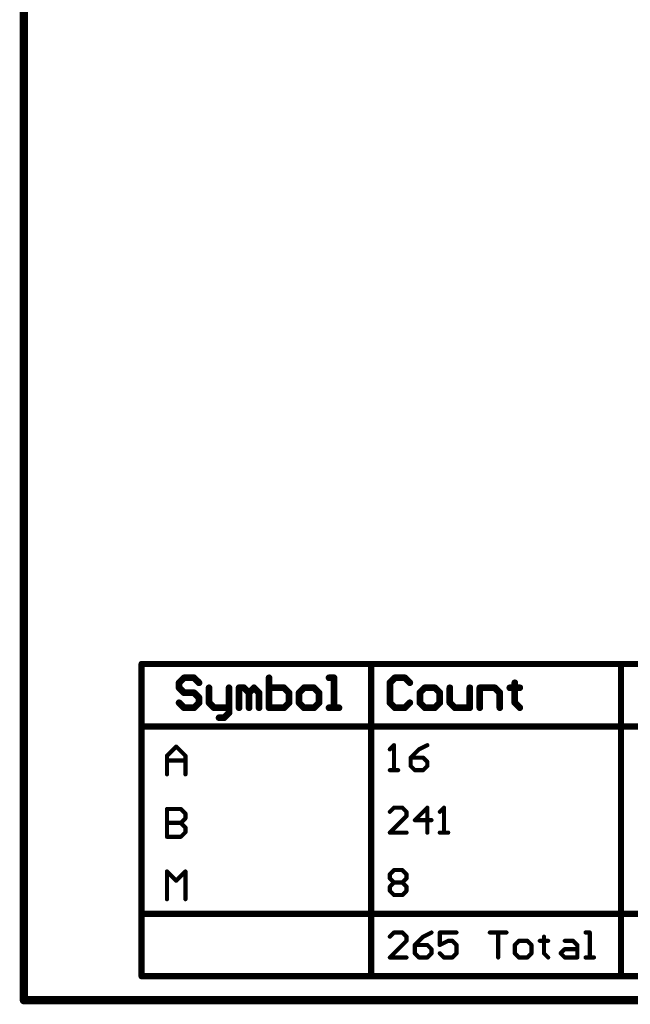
# Model space of a CAD drawing. Extents: x -1.6 to 9, y -2.8 to 5.2.
# Tile 1 of 197: x -1.6 to -0.1, y -2.8 to -0.4. Entities that reach past the tile are written whole.
import ezdxf

# ---------------------------------------------------------------- set-up
doc = ezdxf.new("R2010")
doc.units = 0
doc.layers.get('0').update_dxf_attribs({"linetype": 'CONTINUOUS'})
doc.layers.add('dfn6-15-57-c_document', color=1, linetype='CONTINUOUS')
doc.layers.add('dfn6-15-57-c_drawing_1', color=1, linetype='CONTINUOUS')

# ---------------------------------------------------------------- blocks, each defined once
blk = doc.blocks.new('D31')
at = {"const_width": 0.005}
blk.add_lwpolyline([(-0.0025, 0, 1), (0.0025, 0, 1)], format="xyb", close=True, dxfattribs=at)
blk = doc.blocks.new('D33')
at = {"const_width": 0.01}
blk.add_lwpolyline([(-0.005, 0, 1), (0.005, 0, 1)], format="xyb", close=True, dxfattribs=at)
blk = doc.blocks.new('D40')
at = {"const_width": 0.0075}
blk.add_lwpolyline([(-0.00375, 0, 1), (0.00375, 0, 1)], format="xyb", close=True, dxfattribs=at)
blk = doc.blocks.new('D41')
at = {"const_width": 0.008}
blk.add_lwpolyline([(-0.004, 0, 1), (0.004, 0, 1)], format="xyb", close=True, dxfattribs=at)

msp = doc.modelspace()

# ---------------------------------------------------------------- linework, layer by layer
at = {"layer": 'dfn6-15-57-c_document', "color": 1}
for points, const_width in [([(-1.555, -2.8), (-1.555, 5.227)], 0.02), ([(-1.555, -2.8), (3.845, -2.8)], 0.02), ([(-1.555, -2.795), (-1.555, -2.795)], 0.01), ([(-1.555, -2.795), (-1.555, -2.795)], 0.01), ([(-1.56, -2.8), (-1.56, -2.8)], 0.01), ([(-1.56, -2.8), (-1.56, -2.8)], 0.01)]:
    msp.add_lwpolyline(points, dxfattribs=dict(at, const_width=const_width))
at = {"layer": 'dfn6-15-57-c_document', "color": 1, "const_width": 0.01}
for points in [[(-1.555, -2.795, 1), (-1.555, -2.805)], [(-1.56, -2.8, 1), (-1.55, -2.8)]]:
    msp.add_lwpolyline(points, format="xyb", dxfattribs=at)
at = {"layer": 'dfn6-15-57-c_drawing_1', "color": 1}
for points, const_width in [([(-1.2725, -1.9925), (3.752128, -1.9925)], 0.015), ([(-1.2725, -2.7425), (-1.2725, -1.9925)], 0.015), ([(-0.721624, -2.7425), (-0.721624, -1.9925)], 0.015), ([(-0.121783, -2.7425), (-0.121783, -1.9925)], 0.015), ([(-1.170504, -2.025523), (-1.1825, -2.037519)], 0.016), ([(-1.1825, -2.037519), (-1.1825, -2.049515)], 0.016), ([(-1.146512, -2.025523), (-1.170504, -2.025523)], 0.016), ([(-1.134515, -2.037519), (-1.146512, -2.025523)], 0.016), ([(-0.96657, -2.025523), (-0.96657, -2.0975)], 0.016), ([(-0.81062, -2.025523), (-0.822616, -2.025523)], 0.016), ([(-0.81062, -2.0975), (-0.81062, -2.025523)], 0.016), ([(-0.664628, -2.025523), (-0.676624, -2.037519)], 0.016), ([(-0.676624, -2.037519), (-0.676624, -2.085504)], 0.016), ([(-0.640636, -2.025523), (-0.664628, -2.025523)], 0.016), ([(-0.62864, -2.037519), (-0.640636, -2.025523)], 0.016), ([(-0.376721, -2.037519), (-0.376721, -2.049515)], 0.016), ([(-1.1825, -2.049515), (-1.170504, -2.061512)], 0.016), ([(-1.170504, -2.061512), (-1.146512, -2.061512)], 0.016), ([(-1.146512, -2.061512), (-1.134515, -2.073508)], 0.016), ([(-1.110523, -2.049515), (-1.110523, -2.085504)], 0.016), ([(-1.062539, -2.0975), (-1.062539, -2.049515)], 0.016), ([(-1.038547, -2.0975), (-1.038547, -2.049515)], 0.016), ([(-1.038547, -2.049515), (-1.026551, -2.049515)], 0.016), ([(-1.026551, -2.049515), (-1.014554, -2.061512)], 0.016), ([(-1.014554, -2.061512), (-1.002558, -2.049515)], 0.016), ([(-1.014554, -2.061512), (-1.014554, -2.0975)], 0.016), ([(-1.014554, -2.0975), (-1.014554, -2.061512)], 0.016), ([(-1.002558, -2.049515), (-0.990562, -2.061512)], 0.016), ([(-0.990562, -2.061512), (-0.990562, -2.0975)], 0.016), ([(-0.930582, -2.049515), (-0.96657, -2.049515)], 0.016), ([(-0.918585, -2.061512), (-0.930582, -2.049515)], 0.016), ([(-0.918585, -2.073508), (-0.918585, -2.061512)], 0.016), ([(-0.882597, -2.049515), (-0.894593, -2.061512)], 0.016), ([(-0.894593, -2.061512), (-0.894593, -2.085504)], 0.016), ([(-0.858605, -2.049515), (-0.882597, -2.049515)], 0.016), ([(-0.846609, -2.061512), (-0.858605, -2.049515)], 0.016), ([(-0.846609, -2.085504), (-0.846609, -2.061512)], 0.016), ([(-0.592652, -2.049515), (-0.604648, -2.061512)], 0.016), ([(-0.604648, -2.061512), (-0.604648, -2.085504)], 0.016), ([(-0.568659, -2.049515), (-0.592652, -2.049515)], 0.016), ([(-0.556663, -2.061512), (-0.568659, -2.049515)], 0.016), ([(-0.556663, -2.085504), (-0.556663, -2.061512)], 0.016), ([(-0.532671, -2.049515), (-0.532671, -2.085504)], 0.016), ([(-0.484686, -2.0975), (-0.484686, -2.049515)], 0.016), ([(-0.460694, -2.0975), (-0.460694, -2.049515)], 0.016), ([(-0.460694, -2.049515), (-0.424706, -2.049515)], 0.016), ([(-0.424706, -2.049515), (-0.41271, -2.061512)], 0.016), ([(-0.41271, -2.061512), (-0.41271, -2.0975)], 0.016), ([(-0.376721, -2.049515), (-0.388717, -2.049515)], 0.016), ([(-0.388717, -2.049515), (-0.364725, -2.049515)], 0.016), ([(-0.364725, -2.049515), (-0.376721, -2.049515)], 0.016), ([(-0.376721, -2.049515), (-0.376721, -2.085504)], 0.016), ([(-1.170504, -2.0975), (-1.1825, -2.085504)], 0.016), ([(-1.134515, -2.085504), (-1.146512, -2.0975)], 0.016), ([(-1.134515, -2.073508), (-1.134515, -2.085504)], 0.016), ([(-1.110523, -2.085504), (-1.098527, -2.0975)], 0.016), ([(-0.930582, -2.0975), (-0.918585, -2.085504)], 0.016), ([(-0.918585, -2.085504), (-0.918585, -2.073508)], 0.016), ([(-0.894593, -2.085504), (-0.882597, -2.0975)], 0.016), ([(-0.858605, -2.0975), (-0.846609, -2.085504)], 0.016), ([(-0.676624, -2.085504), (-0.664628, -2.0975)], 0.016), ([(-0.640636, -2.0975), (-0.62864, -2.085504)], 0.016), ([(-0.604648, -2.085504), (-0.592652, -2.0975)], 0.016), ([(-0.568659, -2.0975), (-0.556663, -2.085504)], 0.016), ([(-0.532671, -2.085504), (-0.520675, -2.0975)], 0.016), ([(-0.376721, -2.085504), (-0.364725, -2.0975)], 0.016), ([(-1.146512, -2.0975), (-1.170504, -2.0975)], 0.016), ([(-1.098527, -2.0975), (-1.062539, -2.0975)], 0.016), ([(-1.062539, -2.109496), (-1.074535, -2.121492)], 0.016), ([(-1.062539, -2.0975), (-1.062539, -2.109496)], 0.016), ([(-0.96657, -2.0975), (-0.930582, -2.0975)], 0.016), ([(-0.882597, -2.0975), (-0.858605, -2.0975)], 0.016), ([(-0.822616, -2.0975), (-0.798624, -2.0975)], 0.016), ([(-0.798624, -2.0975), (-0.81062, -2.0975)], 0.016), ([(-0.664628, -2.0975), (-0.640636, -2.0975)], 0.016), ([(-0.592652, -2.0975), (-0.568659, -2.0975)], 0.016), ([(-0.520675, -2.0975), (-0.484686, -2.0975)], 0.016), ([(-1.074535, -2.121492), (-1.086531, -2.121492)], 0.016), ([(-1.2725, -2.1425), (3.752128, -2.1425)], 0.015), ([(-1.21159, -2.213059), (-1.189375, -2.190844)], 0.01), ([(-1.189375, -2.190844), (-1.16716, -2.213059)], 0.01), ([(-0.666628, -2.187519), (-0.676624, -2.197516)], 0.01), ([(-0.666628, -2.2475), (-0.666628, -2.187519)], 0.01), ([(-0.606647, -2.197516), (-0.62664, -2.21751)], 0.01), ([(-0.586653, -2.187519), (-0.606647, -2.197516)], 0.01), ([(-1.21159, -2.257489), (-1.21159, -2.213059)], 0.01), ([(-1.16716, -2.224167), (-1.21159, -2.224167)], 0.01), ([(-1.16716, -2.213059), (-1.16716, -2.257489)], 0.01), ([(-1.16716, -2.257489), (-1.16716, -2.224167)], 0.01), ([(-0.62664, -2.21751), (-0.62664, -2.237503)], 0.01), ([(-0.59665, -2.21751), (-0.62664, -2.21751)], 0.01), ([(-0.586653, -2.227506), (-0.59665, -2.21751)], 0.01), ([(-0.586653, -2.237503), (-0.586653, -2.227506)], 0.01), ([(-0.676624, -2.2475), (-0.656631, -2.2475)], 0.01), ([(-0.656631, -2.2475), (-0.666628, -2.2475)], 0.01), ([(-0.62664, -2.237503), (-0.616644, -2.2475)], 0.01), ([(-0.616644, -2.2475), (-0.59665, -2.2475)], 0.01), ([(-0.59665, -2.2475), (-0.586653, -2.237503)], 0.01), ([(-1.21159, -2.340844), (-1.21159, -2.407489)], 0.01), ([(-1.178267, -2.340844), (-1.21159, -2.340844)], 0.01), ([(-1.16716, -2.351952), (-1.178267, -2.340844)], 0.01), ([(-0.666628, -2.337519), (-0.676624, -2.347516)], 0.01), ([(-0.646634, -2.337519), (-0.666628, -2.337519)], 0.01), ([(-0.636637, -2.347516), (-0.646634, -2.337519)], 0.01), ([(-0.586653, -2.337519), (-0.616644, -2.36751)], 0.01), ([(-0.586653, -2.3975), (-0.586653, -2.337519)], 0.01), ([(-0.546666, -2.337519), (-0.556663, -2.347516)], 0.01), ([(-0.546666, -2.3975), (-0.546666, -2.337519)], 0.01), ([(-1.178267, -2.374167), (-1.16716, -2.363059)], 0.01), ([(-1.16716, -2.363059), (-1.16716, -2.351952)], 0.01), ([(-0.676624, -2.3975), (-0.636637, -2.357513)], 0.01), ([(-0.636637, -2.357513), (-0.636637, -2.347516)], 0.01), ([(-0.616644, -2.36751), (-0.576657, -2.36751)], 0.01), ([(-1.178267, -2.374167), (-1.21159, -2.374167)], 0.01), ([(-1.21159, -2.374167), (-1.178267, -2.374167)], 0.01), ([(-1.16716, -2.385274), (-1.178267, -2.374167)], 0.01), ([(-1.16716, -2.396382), (-1.16716, -2.385274)], 0.01), ([(-1.21159, -2.407489), (-1.178267, -2.407489)], 0.01), ([(-1.178267, -2.407489), (-1.16716, -2.396382)], 0.01), ([(-0.636637, -2.3975), (-0.676624, -2.3975)], 0.01), ([(-0.556663, -2.3975), (-0.53667, -2.3975)], 0.01), ([(-0.53667, -2.3975), (-0.546666, -2.3975)], 0.01), ([(-0.676624, -2.497516), (-0.666628, -2.487519)], 0.01), ([(-0.666628, -2.487519), (-0.646634, -2.487519)], 0.01), ([(-0.646634, -2.487519), (-0.636637, -2.497516)], 0.01), ([(-1.21159, -2.557489), (-1.21159, -2.490844)], 0.01), ([(-1.21159, -2.490844), (-1.189375, -2.513059)], 0.01), ([(-1.189375, -2.513059), (-1.16716, -2.490844)], 0.01), ([(-1.16716, -2.490844), (-1.16716, -2.557489)], 0.01), ([(-0.676624, -2.507513), (-0.676624, -2.497516)], 0.01), ([(-0.666628, -2.51751), (-0.676624, -2.507513)], 0.01), ([(-0.636637, -2.507513), (-0.646634, -2.51751)], 0.01), ([(-0.636637, -2.497516), (-0.636637, -2.507513)], 0.01), ([(-0.676624, -2.527506), (-0.666628, -2.51751)], 0.01), ([(-0.676624, -2.537503), (-0.676624, -2.527506)], 0.01), ([(-0.666628, -2.51751), (-0.646634, -2.51751)], 0.01), ([(-0.646634, -2.51751), (-0.636637, -2.527506)], 0.01), ([(-0.636637, -2.527506), (-0.636637, -2.537503)], 0.01), ([(-0.666628, -2.5475), (-0.676624, -2.537503)], 0.01), ([(-0.646634, -2.5475), (-0.666628, -2.5475)], 0.01), ([(-0.636637, -2.537503), (-0.646634, -2.5475)], 0.01), ([(-1.2725, -2.5925), (3.752128, -2.5925)], 0.015), ([(-0.666628, -2.637519), (-0.676624, -2.647516)], 0.01), ([(-0.646634, -2.637519), (-0.666628, -2.637519)], 0.01), ([(-0.636637, -2.647516), (-0.646634, -2.637519)], 0.01), ([(-0.636637, -2.657513), (-0.636637, -2.647516)], 0.01), ([(-0.59665, -2.647516), (-0.616644, -2.66751)], 0.01), ([(-0.576657, -2.637519), (-0.59665, -2.647516)], 0.01), ([(-0.516676, -2.637519), (-0.556663, -2.637519)], 0.01), ([(-0.556663, -2.637519), (-0.556663, -2.66751)], 0.01), ([(-0.436702, -2.637519), (-0.396715, -2.637519)], 0.01), ([(-0.396715, -2.637519), (-0.416708, -2.637519)], 0.01), ([(-0.416708, -2.637519), (-0.416708, -2.6975)], 0.01), ([(-0.306744, -2.647516), (-0.306744, -2.657513)], 0.01), ([(-0.19678, -2.637519), (-0.206776, -2.637519)], 0.01), ([(-0.19678, -2.6975), (-0.19678, -2.637519)], 0.01), ([(-0.676624, -2.6975), (-0.636637, -2.657513)], 0.01), ([(-0.616644, -2.66751), (-0.616644, -2.687503)], 0.01), ([(-0.586653, -2.66751), (-0.616644, -2.66751)], 0.01), ([(-0.576657, -2.677506), (-0.586653, -2.66751)], 0.01), ([(-0.576657, -2.687503), (-0.576657, -2.677506)], 0.01), ([(-0.556663, -2.66751), (-0.53667, -2.657513)], 0.01), ([(-0.53667, -2.657513), (-0.526673, -2.657513)], 0.01), ([(-0.526673, -2.657513), (-0.516676, -2.66751)], 0.01), ([(-0.516676, -2.66751), (-0.516676, -2.687503)], 0.01), ([(-0.366724, -2.657513), (-0.376721, -2.66751)], 0.01), ([(-0.376721, -2.66751), (-0.376721, -2.687503)], 0.01), ([(-0.346731, -2.657513), (-0.366724, -2.657513)], 0.01), ([(-0.336734, -2.66751), (-0.346731, -2.657513)], 0.01), ([(-0.336734, -2.687503), (-0.336734, -2.66751)], 0.01), ([(-0.306744, -2.657513), (-0.316741, -2.657513)], 0.01), ([(-0.316741, -2.657513), (-0.296747, -2.657513)], 0.01), ([(-0.296747, -2.657513), (-0.306744, -2.657513)], 0.01), ([(-0.306744, -2.657513), (-0.306744, -2.687503)], 0.01), ([(-0.266757, -2.687503), (-0.25676, -2.677506)], 0.01), ([(-0.25676, -2.657513), (-0.236767, -2.657513)], 0.01), ([(-0.25676, -2.677506), (-0.22677, -2.677506)], 0.01), ([(-0.236767, -2.657513), (-0.22677, -2.66751)], 0.01), ([(-0.22677, -2.66751), (-0.22677, -2.6975)], 0.01), ([(-0.636637, -2.6975), (-0.676624, -2.6975)], 0.01), ([(-0.616644, -2.687503), (-0.606647, -2.6975)], 0.01), ([(-0.606647, -2.6975), (-0.586653, -2.6975)], 0.01), ([(-0.586653, -2.6975), (-0.576657, -2.687503)], 0.01), ([(-0.546666, -2.6975), (-0.556663, -2.687503)], 0.01), ([(-0.526673, -2.6975), (-0.546666, -2.6975)], 0.01), ([(-0.516676, -2.687503), (-0.526673, -2.6975)], 0.01), ([(-0.376721, -2.687503), (-0.366724, -2.6975)], 0.01), ([(-0.366724, -2.6975), (-0.346731, -2.6975)], 0.01), ([(-0.346731, -2.6975), (-0.336734, -2.687503)], 0.01), ([(-0.306744, -2.687503), (-0.296747, -2.6975)], 0.01), ([(-0.25676, -2.6975), (-0.266757, -2.687503)], 0.01), ([(-0.22677, -2.6975), (-0.25676, -2.6975)], 0.01), ([(-0.206776, -2.6975), (-0.186783, -2.6975)], 0.01), ([(-0.186783, -2.6975), (-0.19678, -2.6975)], 0.01), ([(-1.2725, -2.7425), (3.752128, -2.7425)], 0.015)]:
    msp.add_lwpolyline(points, dxfattribs=dict(at, const_width=const_width))

# ---------------------------------------------------------------- block references
at = {"layer": 'dfn6-15-57-c_document'}
for name, p in [('D33', (-1.555, -2.8)), ('D33', (-1.555, -2.8)), ('D31', (-1.555, -2.795)), ('D31', (-1.555, -2.795)), ('D31', (-1.555, -2.795)), ('D31', (-1.56, -2.8)), ('D31', (-1.56, -2.8)), ('D31', (-1.56, -2.8)), ('D31', (-1.555, -2.805)), ('D31', (-1.55, -2.8))]:
    msp.add_blockref(name, p, dxfattribs=at)
at = {"layer": 'dfn6-15-57-c_drawing_1'}
for name, p in [('D40', (-1.2725, -1.9925)), ('D40', (-1.2725, -1.9925)), ('D40', (-0.721624, -1.9925)), ('D40', (-0.121783, -1.9925)), ('D41', (-1.1825, -2.037519)), ('D41', (-1.170504, -2.025523)), ('D41', (-1.146512, -2.025523)), ('D41', (-1.134515, -2.037519)), ('D41', (-0.96657, -2.025523)), ('D41', (-0.822616, -2.025523)), ('D41', (-0.81062, -2.025523)), ('D41', (-0.676624, -2.037519)), ('D41', (-0.664628, -2.025523)), ('D41', (-0.640636, -2.025523)), ('D41', (-0.62864, -2.037519)), ('D41', (-0.376721, -2.037519)), ('D41', (-1.1825, -2.049515)), ('D41', (-1.170504, -2.061512)), ('D41', (-1.146512, -2.061512)), ('D41', (-1.110523, -2.049515)), ('D41', (-1.062539, -2.049515)), ('D41', (-1.038547, -2.049515)), ('D41', (-1.026551, -2.049515)), ('D41', (-1.014554, -2.061512)), ('D41', (-1.014554, -2.061512)), ('D41', (-1.002558, -2.049515)), ('D41', (-0.990562, -2.061512)), ('D41', (-0.96657, -2.049515)), ('D41', (-0.930582, -2.049515)), ('D41', (-0.918585, -2.061512)), ('D41', (-0.894593, -2.061512)), ('D41', (-0.882597, -2.049515)), ('D41', (-0.858605, -2.049515)), ('D41', (-0.846609, -2.061512)), ('D41', (-0.604648, -2.061512)), ('D41', (-0.592652, -2.049515)), ('D41', (-0.568659, -2.049515)), ('D41', (-0.556663, -2.061512)), ('D41', (-0.532671, -2.049515)), ('D41', (-0.484686, -2.049515)), ('D41', (-0.460694, -2.049515)), ('D41', (-0.424706, -2.049515)), ('D41', (-0.41271, -2.061512)), ('D41', (-0.388717, -2.049515)), ('D41', (-0.376721, -2.049515)), ('D41', (-0.376721, -2.049515)), ('D41', (-0.364725, -2.049515)), ('D41', (-1.1825, -2.085504)), ('D41', (-1.134515, -2.073508)), ('D41', (-1.134515, -2.085504)), ('D41', (-1.110523, -2.085504)), ('D41', (-0.918585, -2.073508)), ('D41', (-0.918585, -2.085504)), ('D41', (-0.894593, -2.085504)), ('D41', (-0.846609, -2.085504)), ('D41', (-0.676624, -2.085504)), ('D41', (-0.62864, -2.085504)), ('D41', (-0.604648, -2.085504)), ('D41', (-0.556663, -2.085504)), ('D41', (-0.532671, -2.085504)), ('D41', (-0.376721, -2.085504)), ('D41', (-1.170504, -2.0975)), ('D41', (-1.146512, -2.0975)), ('D41', (-1.098527, -2.0975)), ('D41', (-1.062539, -2.0975)), ('D41', (-1.062539, -2.0975)), ('D41', (-1.062539, -2.109496)), ('D41', (-1.038547, -2.0975)), ('D41', (-1.014554, -2.0975)), ('D41', (-0.990562, -2.0975)), ('D41', (-0.96657, -2.0975)), ('D41', (-0.930582, -2.0975)), ('D41', (-0.882597, -2.0975)), ('D41', (-0.882597, -2.0975)), ('D41', (-0.858605, -2.0975)), ('D41', (-0.822616, -2.0975)), ('D41', (-0.81062, -2.0975)), ('D41', (-0.798624, -2.0975)), ('D41', (-0.664628, -2.0975)), ('D41', (-0.640636, -2.0975)), ('D41', (-0.592652, -2.0975)), ('D41', (-0.592652, -2.0975)), ('D41', (-0.568659, -2.0975)), ('D41', (-0.520675, -2.0975)), ('D41', (-0.484686, -2.0975)), ('D41', (-0.460694, -2.0975)), ('D41', (-0.41271, -2.0975)), ('D41', (-0.364725, -2.0975)), ('D41', (-1.086531, -2.121492)), ('D41', (-1.074535, -2.121492)), ('D40', (-1.2725, -2.1425)), ('D31', (-1.189375, -2.190844)), ('D31', (-0.676624, -2.197516)), ('D31', (-0.666628, -2.187519)), ('D31', (-0.606647, -2.197516)), ('D31', (-0.586653, -2.187519)), ('D31', (-1.21159, -2.213059)), ('D31', (-1.21159, -2.224167)), ('D31', (-1.16716, -2.213059)), ('D31', (-1.16716, -2.224167)), ('D31', (-0.62664, -2.21751)), ('D31', (-0.62664, -2.21751)), ('D31', (-0.59665, -2.21751)), ('D31', (-0.586653, -2.227506)), ('D31', (-0.676624, -2.2475)), ('D31', (-0.666628, -2.2475)), ('D31', (-0.656631, -2.2475)), ('D31', (-0.62664, -2.237503)), ('D31', (-0.616644, -2.2475)), ('D31', (-0.59665, -2.2475)), ('D31', (-0.586653, -2.237503)), ('D31', (-1.21159, -2.257489)), ('D31', (-1.16716, -2.257489)), ('D31', (-1.21159, -2.340844)), ('D31', (-1.21159, -2.340844)), ('D31', (-1.178267, -2.340844)), ('D31', (-0.666628, -2.337519)), ('D31', (-0.646634, -2.337519)), ('D31', (-0.586653, -2.337519)), ('D31', (-0.546666, -2.337519)), ('D31', (-1.16716, -2.351952)), ('D31', (-1.16716, -2.363059)), ('D31', (-0.676624, -2.347516)), ('D31', (-0.636637, -2.347516)), ('D31', (-0.636637, -2.357513)), ('D31', (-0.616644, -2.36751)), ('D31', (-0.576657, -2.36751)), ('D31', (-0.556663, -2.347516)), ('D31', (-1.21159, -2.374167)), ('D31', (-1.178267, -2.374167)), ('D31', (-1.178267, -2.374167)), ('D31', (-1.16716, -2.385274)), ('D31', (-1.21159, -2.407489)), ('D31', (-1.178267, -2.407489)), ('D31', (-1.16716, -2.396382)), ('D31', (-0.676624, -2.3975)), ('D31', (-0.636637, -2.3975)), ('D31', (-0.586653, -2.3975)), ('D31', (-0.556663, -2.3975)), ('D31', (-0.546666, -2.3975)), ('D31', (-0.53667, -2.3975)), ('D31', (-0.666628, -2.487519)), ('D31', (-0.646634, -2.487519)), ('D31', (-1.21159, -2.490844)), ('D31', (-1.16716, -2.490844)), ('D31', (-0.676624, -2.497516)), ('D31', (-0.676624, -2.497516)), ('D31', (-0.676624, -2.507513)), ('D31', (-0.636637, -2.497516)), ('D31', (-0.636637, -2.507513)), ('D31', (-1.189375, -2.513059)), ('D31', (-0.676624, -2.527506)), ('D31', (-0.666628, -2.51751)), ('D31', (-0.666628, -2.51751)), ('D31', (-0.646634, -2.51751)), ('D31', (-0.646634, -2.51751)), ('D31', (-0.636637, -2.527506)), ('D31', (-1.21159, -2.557489)), ('D31', (-1.16716, -2.557489)), ('D31', (-0.676624, -2.537503)), ('D31', (-0.666628, -2.5475)), ('D31', (-0.646634, -2.5475)), ('D31', (-0.636637, -2.537503)), ('D40', (-1.2725, -2.5925)), ('D31', (-0.676624, -2.647516)), ('D31', (-0.666628, -2.637519)), ('D31', (-0.646634, -2.637519)), ('D31', (-0.636637, -2.647516)), ('D31', (-0.59665, -2.647516)), ('D31', (-0.576657, -2.637519)), ('D31', (-0.556663, -2.637519)), ('D31', (-0.516676, -2.637519)), ('D31', (-0.436702, -2.637519)), ('D31', (-0.416708, -2.637519)), ('D31', (-0.396715, -2.637519)), ('D31', (-0.306744, -2.647516)), ('D31', (-0.206776, -2.637519)), ('D31', (-0.19678, -2.637519)), ('D31', (-0.636637, -2.657513)), ('D31', (-0.616644, -2.66751)), ('D31', (-0.616644, -2.66751)), ('D31', (-0.586653, -2.66751)), ('D31', (-0.576657, -2.677506)), ('D31', (-0.556663, -2.66751)), ('D31', (-0.53667, -2.657513)), ('D31', (-0.526673, -2.657513)), ('D31', (-0.516676, -2.66751)), ('D31', (-0.376721, -2.66751)), ('D31', (-0.366724, -2.657513)), ('D31', (-0.346731, -2.657513)), ('D31', (-0.336734, -2.66751)), ('D31', (-0.316741, -2.657513)), ('D31', (-0.306744, -2.657513)), ('D31', (-0.306744, -2.657513)), ('D31', (-0.296747, -2.657513)), ('D31', (-0.25676, -2.657513)), ('D31', (-0.25676, -2.677506)), ('D31', (-0.236767, -2.657513)), ('D31', (-0.22677, -2.66751)), ('D31', (-0.22677, -2.677506)), ('D31', (-0.676624, -2.6975)), ('D31', (-0.636637, -2.6975)), ('D31', (-0.616644, -2.687503)), ('D31', (-0.606647, -2.6975)), ('D31', (-0.586653, -2.6975)), ('D31', (-0.576657, -2.687503)), ('D31', (-0.556663, -2.687503)), ('D31', (-0.546666, -2.6975)), ('D31', (-0.526673, -2.6975)), ('D31', (-0.516676, -2.687503)), ('D31', (-0.416708, -2.6975)), ('D31', (-0.376721, -2.687503)), ('D31', (-0.366724, -2.6975)), ('D31', (-0.366724, -2.6975)), ('D31', (-0.346731, -2.6975)), ('D31', (-0.336734, -2.687503)), ('D31', (-0.306744, -2.687503)), ('D31', (-0.296747, -2.6975)), ('D31', (-0.266757, -2.687503)), ('D31', (-0.25676, -2.6975)), ('D31', (-0.22677, -2.6975)), ('D31', (-0.206776, -2.6975)), ('D31', (-0.19678, -2.6975)), ('D31', (-0.186783, -2.6975)), ('D40', (-1.2725, -2.7425)), ('D40', (-1.2725, -2.7425)), ('D40', (-0.721624, -2.7425)), ('D40', (-0.121783, -2.7425))]:
    msp.add_blockref(name, p, dxfattribs=at)

doc.saveas('drawing.dxf')
